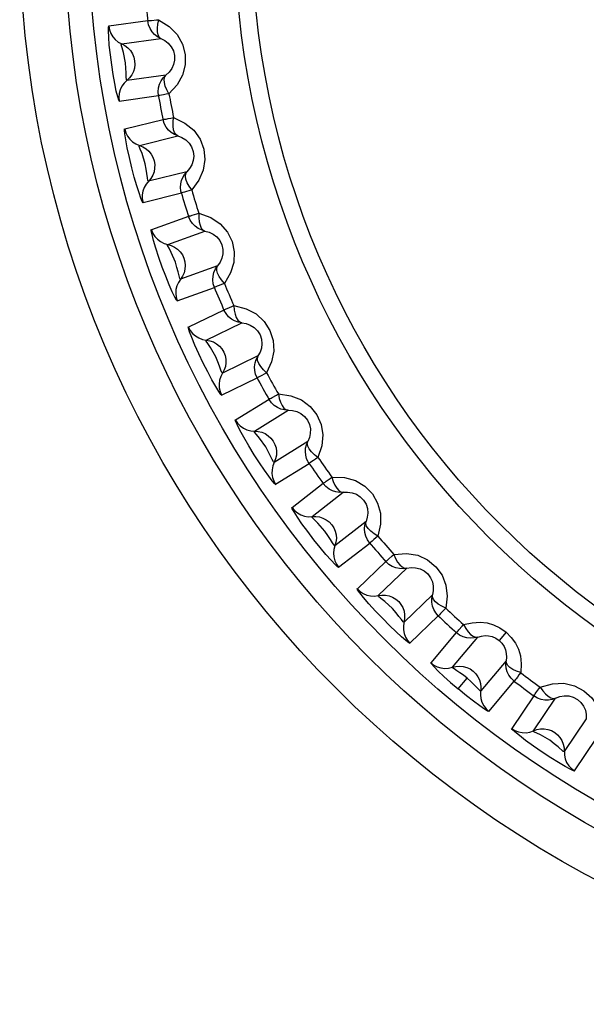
# Model space of a CAD drawing. Extents: x -4139 to -1089, y -1564 to 1941.
# Tile 105 of 160: x -2794 to -2789, y 1127 to 1135. Entities that reach past the tile are written whole.
import ezdxf

# ---------------------------------------------------------------- set-up
doc = ezdxf.new("R2010")
doc.units = 0
doc.header["$LTSCALE"] = 23.1
for name, color, linetype in [('01_DISPLAYCASE_3_1_AM_0', 7, 'CONTINUOUS'), ('R911330333_FOLIE_3_1_AM_0', 7, 'CONTINUOUS'), ('XUAN_NIU_3_1_AM_0', 7, 'CONTINUOUS')]:
    doc.layers.add(name, color=color, linetype=linetype)

msp = doc.modelspace()

# ---------------------------------------------------------------- linework, layer by layer
at = {"layer": '01_DISPLAYCASE_3_1_AM_0', "color": 7}
msp.add_circle((-2784.8912, 1135.8816), 8.625, dxfattribs=at)
at = {"layer": 'R911330333_FOLIE_3_1_AM_0', "color": 7}
msp.add_circle((-2784.8912, 1135.8816), 9, dxfattribs=at)
at = {"layer": 'XUAN_NIU_3_1_AM_0', "color": 2}
for p, q in [((-2792.8233, 1135.0848), (-2793.1492, 1135.0392)), ((-2793.0407, 1134.8919), (-2792.7151, 1134.9377)), ((-2792.6722, 1134.6324), (-2792.9978, 1134.5867)), ((-2793.0615, 1134.4152), (-2792.7357, 1134.4612)), ((-2792.6966, 1134.26), (-2793.0159, 1134.1806)), ((-2792.8926, 1134.0455), (-2792.5736, 1134.125)), ((-2792.499, 1133.8259), (-2792.8181, 1133.7464)), ((-2792.8635, 1133.5692), (-2792.5442, 1133.649)), ((-2792.4843, 1133.453), (-2792.7936, 1133.3406)), ((-2792.6569, 1133.2192), (-2792.3479, 1133.3316)), ((-2792.2425, 1133.042), (-2792.5515, 1132.9295)), ((-2792.5781, 1132.7486), (-2792.2689, 1132.8613)), ((-2792.1889, 1132.6726), (-2792.4847, 1132.5285)), ((-2792.336, 1132.422), (-2792.0405, 1132.5662)), ((-2791.9054, 1132.2891), (-2792.2009, 1132.145)), ((-2792.2085, 1131.9622), (-2791.9128, 1132.1066)), ((-2791.8134, 1131.9274), (-2792.0926, 1131.7532)), ((-2791.9336, 1131.6628), (-2791.6548, 1131.837)), ((-2791.4914, 1131.5756), (-2791.7703, 1131.4014)), ((-2791.7587, 1131.2188), (-2791.4797, 1131.3933)), ((-2791.3622, 1131.2255), (-2791.6216, 1131.023)), ((-2791.4541, 1130.9497), (-2791.195, 1131.1522)), ((-2791.0052, 1130.9093), (-2791.2643, 1130.7068)), ((-2791.2337, 1130.5265), (-2790.9745, 1130.7292)), ((-2790.8401, 1130.5746), (-2791.0769, 1130.3461)), ((-2790.9026, 1130.2907), (-2790.6661, 1130.5192)), ((-2790.4519, 1130.2974), (-2790.6885, 1130.069)), ((-2790.6392, 1129.8929), (-2790.4026, 1130.1216)), ((-2790.2527, 1129.9819), (-2790.4644, 1129.7299)), ((-2789.8384, 1129.9858), (-2789.8961, 1129.9171)), ((-2790.2853, 1129.693), (-2790.0739, 1129.9449)), ((-2789.8378, 1129.7468), (-2790.0491, 1129.4949)), ((-2790.2361, 1129.5118), (-2790.1613, 1129.601)), ((-2789.9817, 1129.3249), (-2789.7703, 1129.5771)), ((-2790.0491, 1129.4948), (-2790.0548, 1129.496)), ((-2789.6067, 1129.4537), (-2789.7908, 1129.181)), ((-2789.6088, 1129.1631), (-2789.4249, 1129.4357)), ((-2789.1694, 1129.2633), (-2789.3533, 1128.9907)), ((-2789.4729, 1129.0838), (-2789.5501, 1129.128)), ((-2789.2685, 1128.8287), (-2789.0846, 1129.1016))]:
    msp.add_line(p, q, dxfattribs=at)
for points in [[(-2792.715, 1134.9376), (-2792.7423, 1134.9522), (-2792.7667, 1134.9712), (-2792.7872, 1134.9938), (-2792.804, 1135.0201), (-2792.8165, 1135.0508), (-2792.8233, 1135.0848)], [(-2792.8226, 1135.0788), (-2792.8216, 1135.0815), (-2792.8196, 1135.0865), (-2792.8157, 1135.0883), (-2792.8097, 1135.0864), (-2792.8022, 1135.0869), (-2792.7928, 1135.0883)], [(-2792.7928, 1135.0883), (-2792.7519, 1135.0923), (-2792.734, 1135.0942)], [(-2792.734, 1135.0942), (-2792.7427, 1135.0571), (-2792.7462, 1135.0239), (-2792.7449, 1134.9934), (-2792.7394, 1134.9681), (-2792.7298, 1134.9497), (-2792.7151, 1134.9377)], [(-2792.734, 1135.0942), (-2792.6443, 1135.0378), (-2792.5776, 1134.9709), (-2792.5336, 1134.8906), (-2792.5118, 1134.804), (-2792.5117, 1134.7166), (-2792.5339, 1134.6307), (-2792.5791, 1134.5515), (-2792.6473, 1134.4768)], [(-2793.0608, 1134.4115), (-2793.0665, 1134.4221), (-2793.0748, 1134.4504), (-2793.0861, 1134.4981), (-2793.0988, 1134.5606), (-2793.112, 1134.6358), (-2793.1246, 1134.7178), (-2793.1356, 1134.8021), (-2793.1443, 1134.8818), (-2793.1497, 1134.9491), (-2793.1523, 1135.0012), (-2793.1521, 1135.0317), (-2793.1496, 1135.0429)], [(-2793.1492, 1135.0392), (-2793.1434, 1135.0087), (-2793.1322, 1134.9793), (-2793.1159, 1134.9519), (-2793.0948, 1134.9276), (-2793.0695, 1134.9074), (-2793.0409, 1134.892)], [(-2792.7151, 1134.9377), (-2792.6825, 1134.9212), (-2792.6531, 1134.898), (-2792.6284, 1134.8684), (-2792.6107, 1134.8337), (-2792.6012, 1134.7952), (-2792.601, 1134.7559), (-2792.6091, 1134.7193), (-2792.6245, 1134.686), (-2792.6459, 1134.6567), (-2792.6722, 1134.6324)], [(-2793.0087, 1134.7342), (-2793.0258, 1134.8212), (-2793.0375, 1134.8597), (-2793.0447, 1134.8842), (-2793.0408, 1134.8919)], [(-2793.0407, 1134.8919), (-2793.0139, 1134.8776), (-2792.9897, 1134.859), (-2792.9691, 1134.8365), (-2792.9524, 1134.8106), (-2792.9403, 1134.782), (-2792.9332, 1134.7514)], [(-2792.9332, 1134.7514), (-2792.9316, 1134.7212), (-2792.935, 1134.6909), (-2792.9436, 1134.6614), (-2792.9571, 1134.6337), (-2792.9754, 1134.6085), (-2793.0207, 1134.5645)], [(-2792.9979, 1134.5866), (-2793.0024, 1134.5937), (-2793.0035, 1134.617), (-2793.0045, 1134.6507), (-2793.0062, 1134.6887), (-2793.0087, 1134.7342)], [(-2792.7357, 1134.4612), (-2792.7385, 1134.4935), (-2792.7355, 1134.5255), (-2792.727, 1134.5561), (-2792.7134, 1134.5846), (-2792.6949, 1134.6104), (-2792.6721, 1134.6325)], [(-2792.6473, 1134.4768), (-2792.6653, 1134.5094), (-2792.6784, 1134.5411), (-2792.6857, 1134.5706), (-2792.6872, 1134.5963), (-2792.6826, 1134.6173), (-2792.6722, 1134.6325)], [(-2793.0207, 1134.5645), (-2793.0392, 1134.5386), (-2793.053, 1134.5097), (-2793.0615, 1134.4788), (-2793.0643, 1134.447), (-2793.0615, 1134.4152)], [(-2792.6473, 1134.4768), (-2792.6715, 1134.4726), (-2792.6924, 1134.4686), (-2792.7098, 1134.4654), (-2792.723, 1134.4631), (-2792.7316, 1134.4614), (-2792.7356, 1134.4608)], [(-2792.6966, 1134.2604), (-2792.6927, 1134.2614), (-2792.6841, 1134.2631), (-2792.671, 1134.2658), (-2792.6537, 1134.2694), (-2792.6328, 1134.2735), (-2792.6088, 1134.2787)], [(-2792.5735, 1134.125), (-2792.6021, 1134.1366), (-2792.6283, 1134.153), (-2792.6511, 1134.1733), (-2792.6706, 1134.1978), (-2792.6862, 1134.227), (-2792.6966, 1134.26)], [(-2792.5735, 1134.125), (-2792.5886, 1134.1348), (-2792.6006, 1134.1522), (-2792.6091, 1134.1762), (-2792.6134, 1134.2062), (-2792.6134, 1134.2409), (-2792.6088, 1134.2787)], [(-2792.6088, 1134.2787), (-2792.5138, 1134.2321), (-2792.4406, 1134.1728), (-2792.3884, 1134.0978), (-2792.3576, 1134.0142), (-2792.3482, 1133.927), (-2792.3612, 1133.839), (-2792.3979, 1133.7554), (-2792.4579, 1133.6737)], [(-2792.8624, 1133.5656), (-2792.8697, 1133.5771), (-2792.8811, 1133.6049), (-2792.897, 1133.6503), (-2792.9156, 1133.7095), (-2792.936, 1133.7804), (-2792.9567, 1133.859), (-2792.977, 1133.9436), (-2792.9945, 1134.0244), (-2793.0071, 1134.0914), (-2793.0151, 1134.1429), (-2793.0181, 1134.1733), (-2793.0167, 1134.1842)], [(-2793.0159, 1134.1806), (-2793.0069, 1134.1509), (-2792.9928, 1134.1228), (-2792.9737, 1134.0973), (-2792.9501, 1134.0754), (-2792.9229, 1134.0579), (-2792.8928, 1134.0455)], [(-2792.5736, 1134.125), (-2792.5394, 1134.112), (-2792.5078, 1134.0921), (-2792.4801, 1134.0652), (-2792.4588, 1134.0325), (-2792.4454, 1133.9952), (-2792.4411, 1133.9562), (-2792.4454, 1133.9189), (-2792.4572, 1133.8842), (-2792.4754, 1133.8528), (-2792.499, 1133.8259)], [(-2792.8446, 1133.8931), (-2792.8708, 1133.9776), (-2792.8862, 1134.0142), (-2792.8957, 1134.0375), (-2792.8927, 1134.0455)], [(-2792.8926, 1134.0455), (-2792.8644, 1134.0341), (-2792.8385, 1134.018), (-2792.8156, 1133.9978), (-2792.7963, 1133.9739), (-2792.7813, 1133.9467), (-2792.771, 1133.917)], [(-2792.771, 1133.917), (-2792.7662, 1133.8871), (-2792.7665, 1133.8566), (-2792.7719, 1133.8264), (-2792.7825, 1133.7974), (-2792.798, 1133.7704), (-2792.8385, 1133.7219)], [(-2792.8181, 1133.7463), (-2792.8235, 1133.7528), (-2792.8269, 1133.7761), (-2792.8313, 1133.8101), (-2792.8372, 1133.8481), (-2792.8446, 1133.8931)], [(-2792.5483, 1133.6661), (-2792.5513, 1133.695), (-2792.5496, 1133.7239), (-2792.5433, 1133.7521), (-2792.5326, 1133.779), (-2792.5177, 1133.8039), (-2792.4989, 1133.826)], [(-2792.4579, 1133.6737), (-2792.4793, 1133.7043), (-2792.4956, 1133.7345), (-2792.506, 1133.763), (-2792.5101, 1133.7885), (-2792.5078, 1133.8098), (-2792.499, 1133.826)], [(-2792.8385, 1133.7219), (-2792.8542, 1133.6943), (-2792.8649, 1133.6641), (-2792.8701, 1133.6325), (-2792.8696, 1133.6006), (-2792.8635, 1133.5692)], [(-2792.5442, 1133.649), (-2792.5451, 1133.6524), (-2792.5459, 1133.6554), (-2792.5466, 1133.6582), (-2792.5472, 1133.6608), (-2792.5478, 1133.6635), (-2792.5483, 1133.6661)], [(-2792.4579, 1133.6737), (-2792.4816, 1133.667), (-2792.502, 1133.6609), (-2792.5189, 1133.6559), (-2792.5318, 1133.6522), (-2792.5402, 1133.6497), (-2792.5441, 1133.6486)], [(-2792.3478, 1133.3316), (-2792.3775, 1133.3402), (-2792.4053, 1133.3537), (-2792.43, 1133.3715), (-2792.4519, 1133.3938), (-2792.4706, 1133.4212), (-2792.4843, 1133.453)], [(-2792.4824, 1133.4473), (-2792.4819, 1133.4502), (-2792.481, 1133.4555), (-2792.4776, 1133.458), (-2792.4713, 1133.4575), (-2792.4641, 1133.4595), (-2792.4552, 1133.4628)], [(-2792.4552, 1133.4628), (-2792.416, 1133.4752), (-2792.3989, 1133.4808)], [(-2792.3989, 1133.4808), (-2792.3997, 1133.4427), (-2792.3962, 1133.4095), (-2792.3886, 1133.3799), (-2792.378, 1133.3564), (-2792.3647, 1133.3404), (-2792.3478, 1133.3316)], [(-2792.3989, 1133.4808), (-2792.2994, 1133.4442), (-2792.2203, 1133.3927), (-2792.1605, 1133.3233), (-2792.1212, 1133.2432), (-2792.103, 1133.1577), (-2792.1068, 1133.069), (-2792.1346, 1132.9822), (-2792.1857, 1132.8949)], [(-2792.5767, 1132.7451), (-2792.5843, 1132.7542), (-2792.5984, 1132.7802), (-2792.6194, 1132.8245), (-2792.6448, 1132.883), (-2792.6734, 1132.9539), (-2792.7027, 1133.0314), (-2792.731, 1133.1116), (-2792.7561, 1133.1877), (-2792.7754, 1133.2525), (-2792.7887, 1133.3028), (-2792.7949, 1133.3328), (-2792.7947, 1133.3442)], [(-2792.7936, 1133.3406), (-2792.7815, 1133.312), (-2792.7645, 1133.2856), (-2792.7429, 1133.2622), (-2792.7172, 1133.2429), (-2792.6883, 1133.2283), (-2792.657, 1133.2192)], [(-2792.3479, 1133.3316), (-2792.3125, 1133.3223), (-2792.279, 1133.3057), (-2792.2487, 1133.2819), (-2792.2241, 1133.2516), (-2792.2069, 1133.2159), (-2792.1984, 1133.1776), (-2792.1988, 1133.1401), (-2792.2069, 1133.1043), (-2792.2218, 1133.0712), (-2792.2425, 1133.042)], [(-2792.5927, 1133.0715), (-2792.6276, 1133.1531), (-2792.647, 1133.1883), (-2792.6591, 1133.2108), (-2792.6569, 1133.2192)], [(-2792.6569, 1133.2192), (-2792.6276, 1133.2108), (-2792.6002, 1133.1975), (-2792.5753, 1133.1798), (-2792.5536, 1133.158), (-2792.5358, 1133.1325), (-2792.5225, 1133.104)], [(-2792.5225, 1133.104), (-2792.5146, 1133.0749), (-2792.5117, 1133.0445), (-2792.5139, 1133.0139), (-2792.5214, 1132.9839), (-2792.534, 1132.9555), (-2792.5692, 1132.9031)], [(-2792.5515, 1132.9295), (-2792.5574, 1132.9354), (-2792.5633, 1132.958), (-2792.5713, 1132.9907), (-2792.5809, 1133.0275), (-2792.5927, 1133.0715)], [(-2792.2689, 1132.8613), (-2792.2784, 1132.8923), (-2792.2821, 1132.9242), (-2792.2802, 1132.9559), (-2792.2728, 1132.9867), (-2792.26, 1133.0157), (-2792.2424, 1133.0421)], [(-2792.1857, 1132.8949), (-2792.2101, 1132.923), (-2792.2295, 1132.9514), (-2792.2428, 1132.9786), (-2792.2496, 1133.0036), (-2792.2495, 1133.025), (-2792.2424, 1133.042)], [(-2792.5692, 1132.9031), (-2792.582, 1132.8739), (-2792.5894, 1132.8428), (-2792.5913, 1132.8108), (-2792.5874, 1132.7791), (-2792.5781, 1132.7486)], [(-2792.1857, 1132.8949), (-2792.2085, 1132.8857), (-2792.2282, 1132.8775), (-2792.2445, 1132.8708), (-2792.2569, 1132.8658), (-2792.265, 1132.8623), (-2792.2688, 1132.8609)], [(-2792.1863, 1132.6672), (-2792.1862, 1132.67), (-2792.1858, 1132.6755), (-2792.1827, 1132.6783), (-2792.1764, 1132.6784), (-2792.1694, 1132.6812), (-2792.1609, 1132.6854)], [(-2792.1609, 1132.6854), (-2792.1233, 1132.7019), (-2792.1069, 1132.7091)], [(-2792.1069, 1132.7091), (-2792.1036, 1132.6712), (-2792.0967, 1132.6386), (-2792.086, 1132.6099), (-2792.073, 1132.5876), (-2792.0581, 1132.5731), (-2792.0404, 1132.5661)], [(-2792.1069, 1132.7091), (-2792.0041, 1132.6832), (-2791.92, 1132.6403), (-2791.8533, 1132.5774), (-2791.8058, 1132.5019), (-2791.7788, 1132.4187), (-2791.7733, 1132.3302), (-2791.7918, 1132.2409), (-2791.8335, 1132.1488)], [(-2792.0404, 1132.5661), (-2792.0708, 1132.5715), (-2792.0999, 1132.5821), (-2792.1264, 1132.5972), (-2792.1505, 1132.6171), (-2792.1719, 1132.6425), (-2792.1889, 1132.6726)], [(-2792.2067, 1131.9589), (-2792.2153, 1131.9672), (-2792.232, 1131.9916), (-2792.2575, 1132.0335), (-2792.2889, 1132.089), (-2792.3247, 1132.1564), (-2792.3619, 1132.2305), (-2792.3985, 1132.3073), (-2792.4314, 1132.3804), (-2792.4573, 1132.4427), (-2792.4759, 1132.4914), (-2792.4852, 1132.5206), (-2792.4862, 1132.532)], [(-2792.4847, 1132.5285), (-2792.4697, 1132.5013), (-2792.4501, 1132.4768), (-2792.4261, 1132.4559), (-2792.3985, 1132.4393), (-2792.3682, 1132.4279), (-2792.3362, 1132.422)], [(-2792.0405, 1132.5662), (-2792.0044, 1132.5605), (-2791.9693, 1132.5476), (-2791.9367, 1132.5271), (-2791.909, 1132.4995), (-2791.8882, 1132.4658), (-2791.8758, 1132.4286), (-2791.8722, 1132.3912), (-2791.8765, 1132.3548), (-2791.8879, 1132.3203), (-2791.9054, 1132.2891)], [(-2792.2568, 1132.2819), (-2792.3, 1132.3594), (-2792.323, 1132.3923), (-2792.3374, 1132.4134), (-2792.3361, 1132.422)], [(-2792.336, 1132.422), (-2792.3061, 1132.4167), (-2792.2774, 1132.4064), (-2792.2508, 1132.3914), (-2792.2269, 1132.372), (-2792.2066, 1132.3485), (-2792.1904, 1132.3216)], [(-2792.2009, 1132.1449), (-2792.2074, 1132.1502), (-2792.2156, 1132.172), (-2792.227, 1132.2038), (-2792.2404, 1132.2394), (-2792.2568, 1132.2819)], [(-2792.1904, 1132.3216), (-2792.1794, 1132.2934), (-2792.1734, 1132.2635), (-2792.1724, 1132.2328), (-2792.1767, 1132.2022), (-2792.1863, 1132.1726), (-2792.2158, 1132.1168)], [(-2791.9128, 1132.1066), (-2791.9254, 1132.1365), (-2791.9325, 1132.1679), (-2791.9339, 1132.1996), (-2791.9297, 1132.2309), (-2791.9201, 1132.2611), (-2791.9053, 1132.2892)], [(-2791.8335, 1132.1488), (-2791.8608, 1132.1742), (-2791.883, 1132.2004), (-2791.8991, 1132.2261), (-2791.9085, 1132.2502), (-2791.9106, 1132.2715), (-2791.9053, 1132.2891)], [(-2792.2158, 1132.1168), (-2792.2254, 1132.0865), (-2792.2296, 1132.0548), (-2792.2281, 1132.0227), (-2792.221, 1131.9916), (-2792.2085, 1131.9622)], [(-2791.8335, 1132.1488), (-2791.8553, 1132.1373), (-2791.874, 1132.127), (-2791.8895, 1132.1187), (-2791.9013, 1132.1124), (-2791.909, 1132.1081), (-2791.9126, 1132.1063)], [(-2791.8104, 1131.9222), (-2791.8105, 1131.9251), (-2791.8107, 1131.9305), (-2791.8079, 1131.9337), (-2791.8017, 1131.9344), (-2791.795, 1131.9379), (-2791.787, 1131.943)], [(-2791.787, 1131.943), (-2791.7513, 1131.9633), (-2791.7357, 1131.9723)], [(-2791.7357, 1131.9723), (-2791.7286, 1131.9349), (-2791.7182, 1131.9032), (-2791.7046, 1131.8758), (-2791.6894, 1131.855), (-2791.6731, 1131.8421), (-2791.6547, 1131.837)], [(-2791.7357, 1131.9723), (-2791.6311, 1131.9574), (-2791.5432, 1131.9237), (-2791.4704, 1131.8685), (-2791.4153, 1131.7986), (-2791.3794, 1131.7186), (-2791.3644, 1131.6308), (-2791.3734, 1131.5398), (-2791.4053, 1131.4436)], [(-2791.6546, 1131.837), (-2791.6855, 1131.8392), (-2791.7155, 1131.8466), (-2791.7434, 1131.8589), (-2791.7695, 1131.8762), (-2791.7934, 1131.8992), (-2791.8134, 1131.9274)], [(-2791.6548, 1131.837), (-2791.6182, 1131.8352), (-2791.582, 1131.826), (-2791.5474, 1131.809), (-2791.517, 1131.7845), (-2791.4928, 1131.7531), (-2791.4766, 1131.7174), (-2791.4691, 1131.6806), (-2791.4696, 1131.6439), (-2791.4773, 1131.6085), (-2791.4914, 1131.5756)], [(-2791.7566, 1131.2157), (-2791.7671, 1131.2244), (-2791.7865, 1131.2473), (-2791.8156, 1131.2855), (-2791.8517, 1131.3361), (-2791.893, 1131.3973), (-2791.937, 1131.4657), (-2791.9824, 1131.5399), (-2792.024, 1131.6113), (-2792.0567, 1131.6712), (-2792.0802, 1131.7176), (-2792.0925, 1131.7455), (-2792.0945, 1131.7564)], [(-2792.0926, 1131.7532), (-2792.0749, 1131.7277), (-2792.0527, 1131.7054), (-2792.0267, 1131.687), (-2791.9975, 1131.6734), (-2791.9662, 1131.6652), (-2791.9338, 1131.6628)], [(-2791.8408, 1131.5327), (-2791.8919, 1131.6049), (-2791.9178, 1131.635), (-2791.9341, 1131.6542), (-2791.9337, 1131.6628)], [(-2791.9336, 1131.6628), (-2791.9033, 1131.6606), (-2791.8736, 1131.6534), (-2791.8456, 1131.6413), (-2791.8199, 1131.6244), (-2791.7972, 1131.6032), (-2791.7783, 1131.5781)], [(-2791.7703, 1131.4013), (-2791.7774, 1131.4058), (-2791.7878, 1131.4269), (-2791.8026, 1131.4578), (-2791.8199, 1131.4922), (-2791.8408, 1131.5327)], [(-2791.7783, 1131.5781), (-2791.7644, 1131.5512), (-2791.7553, 1131.5221), (-2791.7511, 1131.4917), (-2791.7522, 1131.4608), (-2791.7586, 1131.4304), (-2791.7821, 1131.3718)], [(-2791.4889, 1131.4084), (-2791.5006, 1131.4349), (-2791.508, 1131.4629), (-2791.5108, 1131.4917), (-2791.5089, 1131.5206), (-2791.5023, 1131.5489), (-2791.4914, 1131.5757)], [(-2791.4053, 1131.4436), (-2791.4351, 1131.466), (-2791.4599, 1131.4897), (-2791.4786, 1131.5136), (-2791.4904, 1131.5365), (-2791.4948, 1131.5576), (-2791.4914, 1131.5756)], [(-2791.7821, 1131.3718), (-2791.7886, 1131.3406), (-2791.7894, 1131.3086), (-2791.7846, 1131.277), (-2791.7742, 1131.2467), (-2791.7587, 1131.2188)], [(-2791.4797, 1131.3933), (-2791.4817, 1131.3963), (-2791.4834, 1131.3989), (-2791.4848, 1131.4013), (-2791.4862, 1131.4036), (-2791.4876, 1131.406), (-2791.4889, 1131.4084)], [(-2791.4053, 1131.4436), (-2791.4257, 1131.4299), (-2791.4432, 1131.4177), (-2791.4578, 1131.4078), (-2791.4689, 1131.4003), (-2791.4761, 1131.3952), (-2791.4795, 1131.393)], [(-2791.1948, 1131.1522), (-2791.2257, 1131.1512), (-2791.2563, 1131.1554), (-2791.2854, 1131.1647), (-2791.3131, 1131.1792), (-2791.3393, 1131.1995), (-2791.3622, 1131.2255)], [(-2791.3586, 1131.2207), (-2791.359, 1131.2235), (-2791.3598, 1131.2289), (-2791.3573, 1131.2323), (-2791.3512, 1131.2337), (-2791.345, 1131.2379), (-2791.3375, 1131.2438)], [(-2791.3375, 1131.2438), (-2791.3041, 1131.2677), (-2791.2896, 1131.2783)], [(-2791.2896, 1131.2783), (-2791.2786, 1131.2418), (-2791.265, 1131.2113), (-2791.2485, 1131.1855), (-2791.2312, 1131.1664), (-2791.2137, 1131.1553), (-2791.1949, 1131.1522)], [(-2791.2896, 1131.2783), (-2791.1837, 1131.2743), (-2791.0924, 1131.2498), (-2791.0142, 1131.2021), (-2790.952, 1131.1381), (-2790.9083, 1131.0624), (-2790.8845, 1130.9769), (-2790.8841, 1130.8858), (-2790.9057, 1130.787)], [(-2791.195, 1131.1522), (-2791.1584, 1131.1542), (-2791.1214, 1131.1489), (-2791.0853, 1131.1356), (-2791.0525, 1131.1143), (-2791.0251, 1131.0857), (-2791.0052, 1131.0519), (-2790.994, 1131.0161), (-2790.9906, 1130.9795), (-2790.9945, 1130.9435), (-2791.0052, 1130.9093)], [(-2791.2313, 1130.5237), (-2791.2414, 1130.53), (-2791.2628, 1130.5503), (-2791.2964, 1130.586), (-2791.3387, 1130.6338), (-2791.3878, 1130.6923), (-2791.4396, 1130.757), (-2791.4913, 1130.8245), (-2791.5387, 1130.8892), (-2791.577, 1130.9448), (-2791.6053, 1130.9886), (-2791.6204, 1131.0151), (-2791.6238, 1131.0261)], [(-2791.6216, 1131.023), (-2791.6013, 1130.9995), (-2791.577, 1130.9797), (-2791.5492, 1130.9641), (-2791.5187, 1130.9537), (-2791.4868, 1130.9488), (-2791.4542, 1130.9497)], [(-2791.4541, 1130.9497), (-2791.4237, 1130.9508), (-2791.3934, 1130.9467), (-2791.3643, 1130.9376), (-2791.337, 1130.9235), (-2791.3121, 1130.9048), (-2791.2907, 1130.8818)], [(-2791.3474, 1130.8292), (-2791.4058, 1130.896), (-2791.4351, 1130.9234), (-2791.4536, 1130.9411), (-2791.4541, 1130.9497)], [(-2791.2907, 1130.8818), (-2791.2741, 1130.8565), (-2791.262, 1130.8285), (-2791.2547, 1130.7987), (-2791.2525, 1130.7679), (-2791.2557, 1130.7369), (-2791.273, 1130.6762)], [(-2790.9745, 1130.7292), (-2790.9931, 1130.7558), (-2791.0065, 1130.785), (-2791.0145, 1130.8158), (-2791.0169, 1130.8473), (-2791.0138, 1130.8789), (-2791.0051, 1130.9094)], [(-2790.9057, 1130.787), (-2790.9377, 1130.8062), (-2790.9648, 1130.8271), (-2790.986, 1130.8489), (-2791.0001, 1130.8705), (-2791.0066, 1130.891), (-2791.0052, 1130.9093)], [(-2791.2643, 1130.7068), (-2791.2718, 1130.7106), (-2791.2843, 1130.7303), (-2791.302, 1130.7589), (-2791.3226, 1130.791), (-2791.3474, 1130.8292)], [(-2790.9057, 1130.787), (-2790.9246, 1130.7712), (-2790.9407, 1130.7573), (-2790.9542, 1130.7459), (-2790.9644, 1130.7372), (-2790.9711, 1130.7315), (-2790.9742, 1130.7289)], [(-2791.273, 1130.6762), (-2791.2761, 1130.6445), (-2791.2736, 1130.6126), (-2791.2655, 1130.5816), (-2791.252, 1130.5527), (-2791.2337, 1130.5265)], [(-2790.8174, 1130.5953), (-2790.7867, 1130.6227), (-2790.7733, 1130.6347)], [(-2790.7733, 1130.6347), (-2790.6676, 1130.6418), (-2790.5743, 1130.6269), (-2790.4915, 1130.5878), (-2790.423, 1130.5306), (-2790.3716, 1130.4599), (-2790.339, 1130.3773), (-2790.3291, 1130.2867), (-2790.3403, 1130.1862)], [(-2790.7733, 1130.6347), (-2790.7586, 1130.5996), (-2790.7419, 1130.5707), (-2790.7228, 1130.5467), (-2790.7036, 1130.5295), (-2790.685, 1130.5203), (-2790.666, 1130.5192)], [(-2790.6659, 1130.5192), (-2790.6965, 1130.5149), (-2790.7274, 1130.516), (-2790.7573, 1130.5222), (-2790.7864, 1130.5337), (-2790.8146, 1130.5511), (-2790.8401, 1130.5746)], [(-2790.836, 1130.5702), (-2790.8367, 1130.573), (-2790.8381, 1130.5782), (-2790.8359, 1130.5819), (-2790.83, 1130.5839), (-2790.8242, 1130.5887), (-2790.8174, 1130.5953)], [(-2790.6661, 1130.5192), (-2790.63, 1130.525), (-2790.5926, 1130.5235), (-2790.5552, 1130.5141), (-2790.5204, 1130.4964), (-2790.4902, 1130.4708), (-2790.4669, 1130.4392), (-2790.452, 1130.4048), (-2790.4448, 1130.3688), (-2790.4449, 1130.3325), (-2790.4519, 1130.2974)], [(-2790.6365, 1129.8903), (-2790.6484, 1129.8965), (-2790.6721, 1129.9148), (-2790.7086, 1129.9462), (-2790.7546, 1129.9883), (-2790.8082, 1130.0401), (-2790.8658, 1130.0982), (-2790.9255, 1130.1612), (-2790.9808, 1130.2222), (-2791.0251, 1130.2739), (-2791.0578, 1130.3144), (-2791.0754, 1130.339), (-2791.0794, 1130.3489)], [(-2791.0769, 1130.3461), (-2791.0542, 1130.3249), (-2791.028, 1130.3077), (-2790.9987, 1130.2951), (-2790.9673, 1130.2879), (-2790.935, 1130.2864), (-2790.9027, 1130.2907)], [(-2790.4026, 1130.1216), (-2790.4239, 1130.1461), (-2790.4403, 1130.1737), (-2790.4514, 1130.2035), (-2790.4571, 1130.2346), (-2790.4573, 1130.2663), (-2790.4519, 1130.2976)], [(-2790.3403, 1130.1862), (-2790.374, 1130.2019), (-2790.4032, 1130.22), (-2790.4265, 1130.2394), (-2790.4428, 1130.2594), (-2790.4515, 1130.2791), (-2790.4519, 1130.2975)], [(-2790.9026, 1130.2907), (-2790.8725, 1130.295), (-2790.842, 1130.2941), (-2790.812, 1130.288), (-2790.7834, 1130.2769), (-2790.7567, 1130.2609), (-2790.733, 1130.2402)], [(-2790.784, 1130.182), (-2790.849, 1130.2423), (-2790.881, 1130.2666), (-2790.9012, 1130.2822), (-2790.9026, 1130.2907)], [(-2790.733, 1130.2402), (-2790.7139, 1130.2168), (-2790.6989, 1130.1903), (-2790.6885, 1130.1614), (-2790.6831, 1130.131), (-2790.6831, 1130.0999), (-2790.6939, 1130.0376)], [(-2790.6885, 1130.069), (-2790.6963, 1130.072), (-2790.7108, 1130.0902), (-2790.7315, 1130.1169), (-2790.7552, 1130.1466), (-2790.784, 1130.182)], [(-2790.3403, 1130.1862), (-2790.3573, 1130.1685), (-2790.372, 1130.153), (-2790.3841, 1130.1402), (-2790.3934, 1130.1306), (-2790.3994, 1130.1242), (-2790.4023, 1130.1213)], [(-2790.1927, 1130.0486), (-2790.1197, 1130.0643), (-2790.0537, 1130.0693), (-2789.9955, 1130.0629), (-2789.9419, 1130.0463), (-2789.8892, 1130.0208), (-2789.8384, 1129.9858)], [(-2790.6939, 1130.0376), (-2790.6937, 1130.0058), (-2790.6879, 1129.9744), (-2790.6766, 1129.9444), (-2790.6602, 1129.917), (-2790.6392, 1129.8929)], [(-2790.0738, 1129.945), (-2790.1038, 1129.9375), (-2790.1346, 1129.9353), (-2790.165, 1129.9384), (-2790.1951, 1129.9468), (-2790.2249, 1129.9612), (-2790.2527, 1129.9819)], [(-2790.2482, 1129.9779), (-2790.2492, 1129.9806), (-2790.2511, 1129.9856), (-2790.2494, 1129.9895), (-2790.2437, 1129.9922), (-2790.2385, 1129.9976), (-2790.2324, 1130.0048)], [(-2790.2324, 1130.0048), (-2790.2047, 1130.0352), (-2790.1927, 1130.0486)], [(-2790.1927, 1130.0486), (-2790.1743, 1130.0152), (-2790.1547, 1129.9882), (-2790.1332, 1129.9664), (-2790.1123, 1129.9513), (-2790.0928, 1129.9441), (-2790.0738, 1129.9449)], [(-2789.8384, 1129.9858), (-2789.7949, 1129.9416), (-2789.7605, 1129.8939), (-2789.7349, 1129.8437), (-2789.7186, 1129.7876), (-2789.7121, 1129.7219), (-2789.7151, 1129.6478)], [(-2790.0739, 1129.9449), (-2790.0438, 1129.9535), (-2790.0133, 1129.957), (-2789.9834, 1129.9554), (-2789.9538, 1129.9488), (-2789.9241, 1129.9361), (-2789.8961, 1129.9171)], [(-2789.8961, 1129.9171), (-2789.8725, 1129.8929), (-2789.8549, 1129.8659), (-2789.8432, 1129.8379), (-2789.8364, 1129.8087), (-2789.8345, 1129.778), (-2789.8378, 1129.7468)], [(-2790.4671, 1129.7324), (-2790.4595, 1129.7202), (-2790.4384, 1129.6966), (-2790.4026, 1129.6607), (-2790.3554, 1129.6162), (-2790.3004, 1129.5669), (-2790.2361, 1129.5118)], [(-2790.4644, 1129.7299), (-2790.4396, 1129.7111), (-2790.4117, 1129.6967), (-2790.3813, 1129.6873), (-2790.3493, 1129.6834), (-2790.317, 1129.6853), (-2790.2854, 1129.693)], [(-2789.7703, 1129.5771), (-2789.7955, 1129.6008), (-2789.8149, 1129.6277), (-2789.8284, 1129.6559), (-2789.8367, 1129.6853), (-2789.8399, 1129.716), (-2789.8377, 1129.7469)], [(-2789.7151, 1129.6478), (-2789.7503, 1129.6599), (-2789.7812, 1129.6748), (-2789.8064, 1129.6917), (-2789.8247, 1129.7099), (-2789.8354, 1129.7286), (-2789.8378, 1129.7468)], [(-2790.2853, 1129.693), (-2790.2557, 1129.7004), (-2790.2253, 1129.7027), (-2790.1949, 1129.6998), (-2790.1652, 1129.6917), (-2790.1371, 1129.6785), (-2790.1113, 1129.6605)], [(-2790.1613, 1129.601), (-2790.1932, 1129.6259), (-2790.2234, 1129.6451), (-2790.2496, 1129.6634), (-2790.2706, 1129.6785), (-2790.2838, 1129.6878), (-2790.2853, 1129.693)], [(-2790.1113, 1129.6605), (-2790.0899, 1129.6392), (-2790.0722, 1129.6144), (-2790.0588, 1129.5868), (-2790.0503, 1129.557), (-2790.047, 1129.5261), (-2790.0512, 1129.4631)], [(-2789.7151, 1129.6478), (-2789.7302, 1129.6285), (-2789.7431, 1129.6115), (-2789.7539, 1129.5975), (-2789.7621, 1129.587), (-2789.7674, 1129.58), (-2789.77, 1129.5768)], [(-2790.0548, 1129.496), (-2790.0855, 1129.5256), (-2790.1076, 1129.548), (-2790.1315, 1129.5742), (-2790.1613, 1129.601)], [(-2789.5539, 1129.5264), (-2789.4519, 1129.5553), (-2789.3576, 1129.5602), (-2789.2685, 1129.5391), (-2789.1896, 1129.4974), (-2789.1246, 1129.4389), (-2789.0756, 1129.3649), (-2789.047, 1129.2784), (-2789.037, 1129.1777)], [(-2789.9787, 1129.3226), (-2789.9916, 1129.3277), (-2790.0176, 1129.3437), (-2790.0574, 1129.3714), (-2790.1084, 1129.4092), (-2790.1677, 1129.4557), (-2790.2361, 1129.5118)], [(-2789.6018, 1129.4503), (-2789.6031, 1129.4528), (-2789.6055, 1129.4577), (-2789.6042, 1129.4617), (-2789.5988, 1129.4649), (-2789.5941, 1129.4708), (-2789.5889, 1129.4787)], [(-2789.5889, 1129.4787), (-2789.5645, 1129.5118), (-2789.5539, 1129.5264)], [(-2789.5539, 1129.5264), (-2789.5322, 1129.4951), (-2789.5098, 1129.4703), (-2789.4862, 1129.4509), (-2789.4638, 1129.438), (-2789.4437, 1129.4329), (-2789.4249, 1129.4357)], [(-2790.0512, 1129.4631), (-2790.0477, 1129.4315), (-2790.0387, 1129.4008), (-2790.0243, 1129.3722), (-2790.0051, 1129.3466), (-2789.9817, 1129.3249)], [(-2789.4248, 1129.4357), (-2789.4539, 1129.4252), (-2789.4843, 1129.4198), (-2789.5148, 1129.4197), (-2789.5457, 1129.4249), (-2789.5769, 1129.4361), (-2789.6067, 1129.4537)], [(-2789.4249, 1129.4357), (-2789.3908, 1129.4489), (-2789.354, 1129.4553), (-2789.3155, 1129.4538), (-2789.2777, 1129.4437), (-2789.2428, 1129.425), (-2789.2135, 1129.3989), (-2789.1918, 1129.3683), (-2789.1773, 1129.3346), (-2789.1699, 1129.2991), (-2789.1694, 1129.2633)], [(-2789.2653, 1128.8267), (-2789.2767, 1128.8295), (-2789.3032, 1128.8422), (-2789.346, 1128.8656), (-2789.401, 1128.8979), (-2789.4659, 1128.9386), (-2789.536, 1128.9846), (-2789.6083, 1129.0345), (-2789.675, 1129.0826), (-2789.7273, 1129.1228), (-2789.7658, 1129.1543), (-2789.7876, 1129.1742), (-2789.7938, 1129.1832)], [(-2789.7908, 1129.181), (-2789.7643, 1129.1649), (-2789.735, 1129.1536), (-2789.7037, 1129.1474), (-2789.6715, 1129.1468), (-2789.6396, 1129.1521), (-2789.6089, 1129.163)], [(-2789.5501, 1129.128), (-2789.6056, 1129.1554), (-2789.6089, 1129.1631)], [(-2789.6088, 1129.1631), (-2789.5802, 1129.1735), (-2789.5502, 1129.1789), (-2789.5197, 1129.1792), (-2789.4893, 1129.1743), (-2789.4599, 1129.1642), (-2789.4325, 1129.1489)], [(-2789.4325, 1129.1489), (-2789.4089, 1129.13), (-2789.3887, 1129.1072), (-2789.3725, 1129.0811), (-2789.361, 1129.0524), (-2789.3544, 1129.022), (-2789.3521, 1128.9589)], [(-2789.4048, 1129.0289), (-2789.436, 1129.0538), (-2789.4729, 1129.0838)], [(-2789.3533, 1128.9907), (-2789.361, 1128.9909), (-2789.4048, 1129.0289)], [(-2789.3521, 1128.9589), (-2789.3453, 1128.9278), (-2789.333, 1128.8982), (-2789.3157, 1128.8713), (-2789.294, 1128.8479), (-2789.2685, 1128.8287)]]:
    msp.add_lwpolyline(points, dxfattribs=at)
at = {"layer": 'XUAN_NIU_3_1_AM_0', "color": 7}
msp.add_circle((-2784.8912, 1135.8816), 8.4258, dxfattribs=at)
at = {"layer": 'XUAN_NIU_3_1_AM_0', "color": 2}
for radius in [7.2092, 7.0658]:
    msp.add_circle((-2784.8912, 1135.8816), radius, dxfattribs=at)
for radius, start, end in [(7.972, 184.21848, 185.78147), (7.972, 190.21848, 191.78147), (7.8823, 190.26649, 191.73337), (7.8823, 196.26649, 197.73337), (7.972, 196.21848, 197.78147), (7.972, 202.21848, 203.78147), (7.8823, 202.26649, 203.73337), (7.972, 208.21848, 209.78147), (7.8823, 208.26649, 209.73337), (7.972, 214.21848, 215.78147), (7.8823, 214.26649, 215.73337), (7.972, 220.21848, 221.78147), (7.8823, 220.26649, 221.73337), (7.8823, 226.26649, 227.73337), (7.972, 226.21848, 227.78147), (7.8823, 232.26649, 233.73337), (7.972, 232.21848, 233.78147)]:
    msp.add_arc((-2784.8912, 1135.8816), radius, start, end, dxfattribs=at)

doc.saveas('drawing.dxf')
